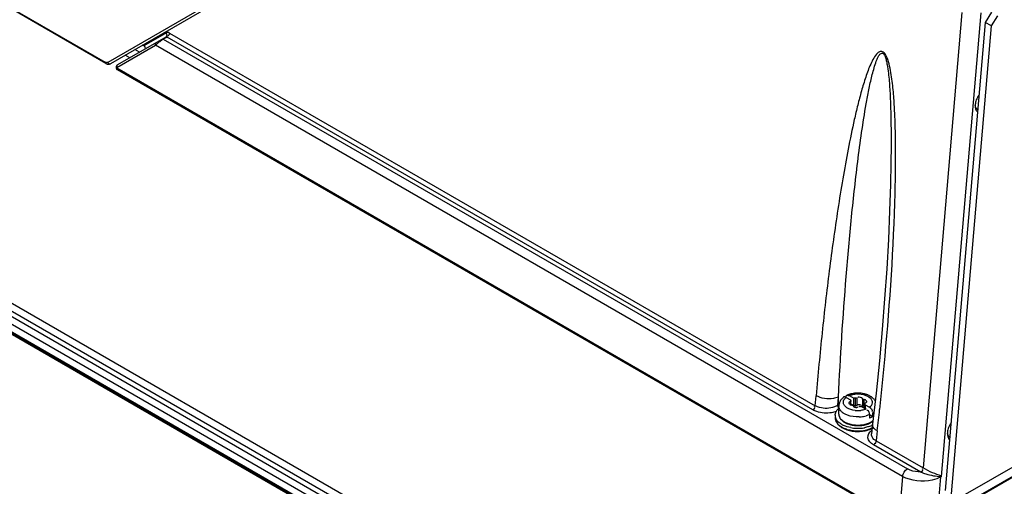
# Model space of a CAD drawing. Header units: inches. Extents: x 0 to 117, y 0 to 83.
# Tile 49 of 75: x 101.37 to 105.66, y 19.51 to 21.54. Entities that reach past the tile are written whole.
import ezdxf

# ---------------------------------------------------------------- set-up
doc = ezdxf.new("R2010")
doc.units = ezdxf.units.IN
doc.header["$LTSCALE"] = 6.431102
doc.header["$MEASUREMENT"] = 0
doc.layers.get('0').update_dxf_attribs({"linetype": 'CONTINUOUS'})

msp = doc.modelspace()

# ---------------------------------------------------------------- linework, layer by layer
at = {"color": 7, "linetype": 'CONTINUOUS'}
for p, q in [((95.9844, 24.6782), (101.7458, 21.3519)), ((101.7478, 21.3464), (95.9864, 24.6726)), ((96.6191, 23.0277), (104.7746, 18.3192)), ((104.7537, 18.2713), (96.5982, 22.9798)), ((104.7621, 18.2905), (96.6066, 22.999)), ((104.7529, 18.2384), (96.5974, 22.9468)), ((96.5983, 22.9147), (104.7538, 18.2062)), ((104.7579, 18.1977), (96.6024, 22.9062)), ((104.7749, 18.1827), (96.6194, 22.8912)), ((103.7897, 22.5253), (101.7561, 21.3512)), ((103.8016, 22.5198), (101.768, 21.3457)), ((109.4731, 21.7256), (105.3651, 19.3538)), ((105.368, 19.3603), (109.476, 21.7321)), ((105.4752, 21.5688), (105.3061, 19.5852)), ((105.3866, 19.5479), (105.5587, 21.5673)), ((105.6032, 21.5699), (105.576, 21.5255)), ((105.576, 21.5255), (105.4022, 19.4876)), ((105.6038, 21.51), (105.576, 21.5255)), ((105.6038, 21.51), (105.631, 21.5544)), ((102.012, 21.4801), (101.9132, 21.4231)), ((102.0118, 21.4753), (102.0106, 21.4762)), ((102.0254, 21.4793), (104.8364, 19.8563)), ((105.4301, 19.4721), (105.6038, 21.51)), ((102.0088, 21.4617), (101.7985, 21.3403)), ((101.9979, 21.4521), (101.9899, 21.447)), ((102.0144, 21.4616), (101.9979, 21.4521)), ((101.9979, 21.4521), (105.2375, 19.5818)), ((104.8257, 19.8385), (102.0144, 21.4616)), ((101.7965, 21.3287), (101.965, 21.426)), ((101.8947, 21.3958), (101.8747, 21.4073)), ((101.9132, 21.4231), (101.9076, 21.4263)), ((105.2167, 19.5487), (101.965, 21.426)), ((101.7482, 21.3508), (101.7458, 21.3519)), ((101.8522, 21.3713), (101.8322, 21.3828)), ((101.7928, 21.3323), (101.7928, 21.3323)), ((101.7955, 21.3272), (105.2008, 19.3612)), ((105.2035, 19.3535), (101.7992, 21.319)), ((105.5325, 21.1626), (105.5325, 21.1609)), ((105.164, 20.8236), (105.164, 20.8202)), ((104.8364, 19.8563), (104.8406, 19.9)), ((104.9345, 19.8578), (104.9375, 19.8941)), ((104.9381, 19.8599), (104.9375, 19.8941)), ((104.9683, 19.8939), (104.9659, 19.8947)), ((104.9709, 19.8926), (104.9683, 19.8939)), ((104.9707, 19.8927), (104.9709, 19.8955)), ((104.9709, 19.8955), (104.9714, 19.8979)), ((104.9709, 19.8926), (104.9899, 19.8816)), ((104.9794, 19.9012), (104.9807, 19.8998)), ((104.9807, 19.8998), (104.9819, 19.8981)), ((104.9848, 19.9006), (105.0038, 19.8896)), ((105.0038, 19.8575), (105.0038, 19.8896)), ((105.017, 19.89), (105.017, 19.8579)), ((105.1015, 19.911), (105.0864, 19.7755)), ((104.9345, 19.8578), (104.9381, 19.8599)), ((104.9391, 19.8198), (104.9391, 19.8552)), ((104.9403, 19.855), (104.941, 19.8557)), ((104.9865, 19.865), (104.988, 19.8648)), ((104.9893, 19.874), (104.9893, 19.8618)), ((104.9899, 19.8816), (104.9899, 19.8768)), ((104.9918, 19.8618), (104.9918, 19.8768)), ((104.9918, 19.8645), (105.0038, 19.8575)), ((105.0054, 19.8513), (105.0076, 19.8503)), ((105.0076, 19.8503), (105.0099, 19.8495)), ((105.0097, 19.8889), (105.0097, 19.8567)), ((105.017, 19.8579), (105.0191, 19.8593)), ((105.0191, 19.8593), (105.0209, 19.8602)), ((105.0327, 19.8595), (105.033, 19.8586)), ((105.0398, 19.8528), (105.0589, 19.8418)), ((105.0422, 19.8861), (105.0422, 19.854)), ((105.0476, 19.883), (105.0476, 19.8509)), ((105.0519, 19.8459), (105.0519, 19.8657)), ((105.0537, 19.8608), (105.0728, 19.8498)), ((105.0537, 19.8608), (105.0537, 19.8448)), ((105.0572, 19.8775), (105.0556, 19.8777)), ((105.0579, 19.8704), (105.0597, 19.872)), ((105.0597, 19.872), (105.0608, 19.8734)), ((105.0589, 19.8418), (105.0519, 19.8393)), ((105.0629, 19.8362), (105.0617, 19.836)), ((105.0729, 19.8176), (105.0729, 19.8016)), ((105.075, 19.8164), (105.0868, 19.8096)), ((105.0841, 19.8319), (105.0832, 19.831)), ((105.0868, 19.8096), (105.0868, 19.8257)), ((104.9501, 19.7945), (104.9547, 19.7902)), ((105.0864, 19.7755), (105.0816, 19.7345)), ((105.1063, 19.7466), (105.1018, 19.7032)), ((105.4117, 19.7366), (105.4117, 19.7338)), ((105.4117, 19.7361), (105.4117, 19.7338)), ((105.296, 19.567), (105.0904, 19.6857)), ((105.1018, 19.7032), (105.3061, 19.5852)), ((105.8926, 19.7024), (105.4583, 19.4517)), ((105.2167, 19.5487), (105.2008, 19.3612)), ((105.368, 19.3603), (105.3838, 19.5463)), ((105.3866, 19.5479), (105.3838, 19.5463)), ((105.3858, 19.5482), (105.3855, 19.5483)), ((105.3866, 19.5479), (105.3863, 19.548))]:
    msp.add_line(p, q, dxfattribs=at)
for points in [[(101.993, 21.4526), (101.9935, 21.4528), (101.9939, 21.453), (101.9945, 21.453), (101.995, 21.453), (101.9956, 21.453), (101.9961, 21.4529), (101.9967, 21.4527), (101.9973, 21.4524), (101.9979, 21.4521)], [(102.0088, 21.4617), (102.0094, 21.462), (102.01, 21.4622), (102.0106, 21.4623), (102.0112, 21.4624), (102.0119, 21.4624), (102.0125, 21.4623)], [(102.0125, 21.4623), (102.0131, 21.4621), (102.0138, 21.4619), (102.0144, 21.4616)], [(101.7478, 21.3464), (101.7484, 21.346), (101.751, 21.3448), (101.7537, 21.3439), (101.7564, 21.3434), (101.759, 21.3432), (101.7616, 21.3434), (101.7641, 21.344)], [(101.7641, 21.344), (101.7664, 21.3449), (101.768, 21.3457)], [(101.7928, 21.3324), (101.7926, 21.3303), (101.7927, 21.3282), (101.7932, 21.326), (101.7942, 21.3239), (101.7955, 21.322), (101.7973, 21.3202), (101.7991, 21.319)], [(101.794, 21.3355), (101.7933, 21.3341), (101.7929, 21.3327), (101.7928, 21.3323)], [(101.7985, 21.3403), (101.7978, 21.3398), (101.7967, 21.339), (101.7956, 21.3379), (101.7947, 21.3368), (101.794, 21.3355)], [(101.7955, 21.3272), (101.7956, 21.3274), (101.7957, 21.3277), (101.7957, 21.3279), (101.7958, 21.328), (101.7959, 21.3282), (101.7961, 21.3284), (101.7962, 21.3285), (101.7964, 21.3286), (101.7965, 21.3287)], [(105.164, 20.8202), (105.1603, 20.7046), (105.1548, 20.5805), (105.1475, 20.4531), (105.1386, 20.3225), (105.1279, 20.1886), (105.1156, 20.0514), (105.1015, 19.911)], [(105.0097, 19.8889), (105.0091, 19.889), (105.0084, 19.8892), (105.0078, 19.8893), (105.0072, 19.8894), (105.0065, 19.8895), (105.0058, 19.8896), (105.0052, 19.8896), (105.0045, 19.8896), (105.0038, 19.8896)], [(105.0171, 19.8901), (105.0165, 19.8896), (105.0158, 19.8893), (105.015, 19.889), (105.0142, 19.8888), (105.0134, 19.8886), (105.0125, 19.8886), (105.0116, 19.8886), (105.0106, 19.8887), (105.0097, 19.8889)], [(105.0422, 19.8861), (105.0421, 19.8868), (105.0419, 19.8874), (105.0416, 19.888), (105.0412, 19.8885), (105.0408, 19.8891), (105.0402, 19.8896), (105.0396, 19.8902), (105.039, 19.8907), (105.0382, 19.8911)], [(104.9874, 19.8618), (104.9882, 19.8613), (104.989, 19.8609), (104.9899, 19.8606), (104.9909, 19.8603), (104.9918, 19.86)], [(104.9918, 19.8768), (104.9918, 19.8767), (104.9917, 19.8762), (104.9915, 19.8757), (104.9911, 19.8752), (104.9906, 19.8748), (104.99, 19.8744), (104.9893, 19.874)], [(104.9899, 19.8816), (104.9899, 19.8812), (104.99, 19.8808), (104.9901, 19.8805), (104.9902, 19.8801), (104.9903, 19.8797), (104.9905, 19.8793), (104.9907, 19.879), (104.991, 19.8786), (104.9912, 19.8782)], [(104.9912, 19.8782), (104.9916, 19.8777), (104.9917, 19.8772), (104.9918, 19.8768)], [(104.9918, 19.86), (104.9928, 19.8598), (104.9939, 19.8596), (104.995, 19.8595), (104.9961, 19.8594)], [(104.9961, 19.8594), (104.997, 19.8593), (104.9978, 19.8592), (104.9986, 19.859), (104.9993, 19.8587), (104.9999, 19.8583), (105.0005, 19.8579), (105.0009, 19.8574), (105.0012, 19.8569), (105.0014, 19.8563)], [(105.0014, 19.8563), (105.0015, 19.8557), (105.0017, 19.8551), (105.002, 19.8545), (105.0024, 19.8539), (105.0029, 19.8534), (105.0034, 19.8528), (105.004, 19.8523), (105.0047, 19.8518), (105.0054, 19.8513)], [(105.0038, 19.8575), (105.0045, 19.8575), (105.0052, 19.8575), (105.0058, 19.8574), (105.0065, 19.8574), (105.0072, 19.8573)], [(105.0072, 19.8573), (105.0078, 19.8572), (105.0084, 19.857), (105.0091, 19.8569), (105.0097, 19.8567)], [(105.0097, 19.8567), (105.0106, 19.8566), (105.0115, 19.8565), (105.0123, 19.8564), (105.0132, 19.8565), (105.0141, 19.8566), (105.0149, 19.8568), (105.0156, 19.8571), (105.0164, 19.8574), (105.017, 19.8579)], [(105.0265, 19.8524), (105.0272, 19.8528), (105.0279, 19.8532), (105.0286, 19.8535), (105.0294, 19.8537), (105.0303, 19.8538), (105.0312, 19.8539), (105.0321, 19.8539), (105.033, 19.8538), (105.034, 19.8536)], [(105.034, 19.8536), (105.0346, 19.8534), (105.0352, 19.8533), (105.0358, 19.8532), (105.0365, 19.8531), (105.0371, 19.853), (105.0378, 19.8529), (105.0385, 19.8529), (105.0391, 19.8528), (105.0398, 19.8528)], [(105.0382, 19.859), (105.039, 19.8585), (105.0396, 19.858), (105.0402, 19.8575), (105.0408, 19.857), (105.0412, 19.8564), (105.0416, 19.8558), (105.0419, 19.8552), (105.0421, 19.8546), (105.0423, 19.854)], [(105.0476, 19.883), (105.0467, 19.8831), (105.0458, 19.8833), (105.0451, 19.8835), (105.0444, 19.8838), (105.0437, 19.8842), (105.0432, 19.8846), (105.0427, 19.885), (105.0424, 19.8856), (105.0422, 19.8861)], [(105.0563, 19.8807), (105.0555, 19.8811), (105.0546, 19.8815), (105.0537, 19.8819), (105.0528, 19.8822), (105.0518, 19.8824), (105.0508, 19.8826), (105.0498, 19.8828), (105.0487, 19.8829), (105.0476, 19.883)], [(105.0476, 19.8509), (105.0487, 19.8508), (105.0498, 19.8507), (105.0508, 19.8505), (105.0518, 19.8503), (105.0519, 19.8503)], [(105.0519, 19.8657), (105.0519, 19.8657), (105.0519, 19.8662), (105.0521, 19.8668), (105.0525, 19.8672), (105.053, 19.8677), (105.0536, 19.8681), (105.0544, 19.8685)], [(105.0524, 19.8642), (105.0521, 19.8647), (105.0519, 19.8652), (105.0519, 19.8657)], [(105.0537, 19.8608), (105.0537, 19.8612), (105.0537, 19.8616), (105.0536, 19.862), (105.0535, 19.8624), (105.0533, 19.8628), (105.0531, 19.8631), (105.0529, 19.8635), (105.0527, 19.8639), (105.0524, 19.8642)], [(105.3839, 19.5485), (105.3838, 19.5481), (105.3838, 19.5478), (105.3838, 19.5475), (105.3838, 19.5473), (105.3838, 19.5471), (105.3838, 19.5469), (105.3838, 19.5467), (105.3838, 19.5465), (105.3838, 19.5463)], [(105.3852, 19.5483), (105.3849, 19.5485), (105.3847, 19.5486), (105.3844, 19.5488), (105.3842, 19.5491)]]:
    msp.add_lwpolyline(points, dxfattribs=at)
for centre, radius, start, end in [((102.0921, 21.2989), 0.1799, 124.6128, 130.3994), ((102.0337, 21.3613), 0.0944, 134.6767, 136.7368), ((105.6283, 21.1537), 0.0969, 145.9385, 159.275), ((105.5942, 21.1616), 0.0617, 174.4026, 179.0127), ((104.995, 19.8457), 0.0589, 131.3648, 136.8106), ((104.9993, 19.8408), 0.0654, 126.6764, 131.3701), ((105.0136, 19.8159), 0.0942, 110.2112, 113.9084), ((105.0159, 19.8098), 0.1007, 108.771, 110.2368), ((105.0177, 19.8042), 0.1065, 105.3981, 108.7541), ((105.0192, 19.799), 0.112, 103.7037, 105.4133), ((105.0205, 19.7936), 0.1175, 98.9317, 103.6831), ((105.0215, 19.7873), 0.1239, 94.3759, 98.9305), ((105.0216, 19.8018), 0.1058, 92.7505, 97.296), ((105.0218, 19.7835), 0.1277, 85.506, 94.3864), ((105.0246, 19.7993), 0.1116, 74.3881, 76.1314), ((105.0262, 19.8048), 0.1059, 71.029, 74.4033), ((105.0287, 19.8121), 0.0982, 68.0764, 71.0256), ((105.0312, 19.8184), 0.0914, 65.2874, 68.0737), ((105.0337, 19.8239), 0.0853, 62.3785, 65.2879), ((105.0366, 19.8293), 0.0792, 58.8161, 62.3851), ((104.98, 19.8552), 0.0408, 173.6382, 179.9985), ((104.9666, 19.8552), 0.0275, 179.9845, 185.925), ((104.9808, 19.855), 0.0417, 160.7629, 173.6007), ((105.002, 19.8892), 0.0502, 232.1957, 236.6163), ((105.0304, 19.8383), 0.0238, 107.9642, 113.5326), ((104.9563, 19.815), 0.0329, 180.0106, 188.4932), ((104.9602, 19.8037), 0.0368, 180.0167, 188.1274), ((104.9564, 19.8037), 0.033, 179.9649, 188.9099), ((104.9707, 19.8198), 0.0316, 180.0151, 188.0362), ((104.9719, 19.82), 0.0328, 188.0478, 195.9404), ((104.9738, 19.8205), 0.0348, 195.9487, 203.6335), ((104.9767, 19.8218), 0.0379, 203.6556, 211.0078), ((105.0218, 19.9431), 0.1083, 263.8306, 272.7924), ((105.022, 19.9407), 0.1058, 272.7505, 277.296), ((105.0219, 19.9489), 0.1414, 272.178, 276.1753), ((105.0227, 19.9415), 0.134, 276.1642, 280.3219), ((105.0246, 19.9315), 0.1238, 280.3129, 285.8332), ((105.0515, 19.8738), 0.0597, 306.2582, 311.0335), ((105.0549, 19.8699), 0.0545, 311.0673, 313.6232), ((88.7191, 21.6682), 16.4994, 353.31192, 353.63786), ((104.9699, 19.8212), 0.048, 212.5749, 218.9071), ((104.9841, 19.8195), 0.066, 224.3406, 230.0654), ((104.9902, 19.8267), 0.0754, 230.0405, 234.4735), ((104.9808, 19.8242), 0.0427, 211.0114, 217.869), ((104.994, 19.8319), 0.0818, 234.4372, 236.1461), ((104.985, 19.8275), 0.048, 217.8515, 223.4235), ((104.9964, 19.8355), 0.0861, 236.1502, 238.3254), ((104.9964, 19.84), 0.0883, 237.5598, 240.0127), ((104.9987, 19.8392), 0.0905, 238.3214, 240.0066), ((104.9998, 19.8572), 0.0951, 240.0192, 242.4871), ((104.9987, 19.844), 0.0929, 240.0057, 241.2965), ((105.0035, 19.853), 0.1031, 241.351, 245.8006), ((104.9959, 19.8393), 0.0641, 229.9588, 235.2158), ((105.0039, 19.8651), 0.104, 242.4892, 245.1098), ((104.9998, 19.8447), 0.0708, 235.1685, 237.4956), ((105.0023, 19.8486), 0.0754, 237.4976, 240.0139), ((105.0024, 19.8536), 0.078, 240.0084, 241.5831), ((105.007, 19.8623), 0.0879, 241.6477, 246.5066), ((105.0133, 19.8769), 0.1038, 246.5178, 252.0542), ((105.0137, 19.8723), 0.1016, 246.3459, 251.8411), ((105.0175, 19.8899), 0.1174, 252.0282, 257.0815), ((105.0177, 19.8844), 0.1144, 251.819, 256.8848), ((105.0208, 19.9181), 0.1599, 259.3413, 263.4343), ((105.0201, 19.901), 0.1288, 257.0879, 261.7635), ((105.0202, 19.895), 0.1253, 256.8898, 261.6458), ((105.0215, 19.9108), 0.1387, 261.748, 266.1239), ((105.0215, 19.9041), 0.1346, 261.6315, 266.1414), ((105.0218, 19.9143), 0.1422, 266.1109, 274.7483), ((105.0218, 19.9074), 0.1379, 266.1284, 274.9976), ((105.0271, 19.8807), 0.1106, 284.2738, 289.4677), ((105.0316, 19.8681), 0.0972, 289.4504, 295.1315), ((105.0316, 19.8842), 0.1248, 287.4243, 292.1366), ((105.0369, 19.8617), 0.0872, 294.2285, 298.3196), ((105.0409, 19.8542), 0.0787, 298.3545, 300.3982), ((105.0378, 19.869), 0.1084, 292.1374, 297.314), ((105.5116, 19.7263), 0.1011, 145.9365, 159.2716), ((105.0104, 19.8683), 0.1199, 245.8098, 250.8291), ((105.012, 19.8668), 0.1212, 246.3245, 251.8015), ((105.0153, 19.8825), 0.1349, 250.81, 255.4059), ((105.0187, 19.8954), 0.1482, 255.41, 259.6612), ((105.0209, 19.9073), 0.1603, 259.6496, 263.6212), ((105.0215, 19.9052), 0.1608, 261.5634, 266.0622), ((105.0216, 19.9249), 0.1668, 263.4237, 267.3387), ((105.0216, 19.9139), 0.1669, 263.6118, 267.4827), ((105.0218, 19.9093), 0.1649, 266.0465, 274.8889), ((105.0218, 19.928), 0.1699, 267.3406, 275.0193), ((105.0218, 19.9167), 0.1698, 267.4844, 275.1407), ((105.0223, 19.9045), 0.16, 274.8717, 279.3714), ((105.0225, 19.9209), 0.1628, 275.0093, 278.9425), ((105.0234, 19.9145), 0.1563, 278.9642, 279.8845), ((105.0243, 19.8922), 0.1476, 279.3517, 284.1259), ((105.0284, 19.8762), 0.1311, 284.1017, 290.3284), ((105.0329, 19.8638), 0.1179, 290.3857, 293.0079), ((105.0356, 19.8573), 0.1109, 293.0145, 294.9653), ((105.4765, 19.7345), 0.0649, 174.4072, 178.5679)]:
    msp.add_arc(centre, radius, start, end, dxfattribs=at)
msp.add_ellipse((101.9006, 21.4174), major_axis=(0.02, -0.0046), ratio=0.48328, start_param=-0.271048, end_param=1.005971, dxfattribs=at)
for points, knots in [([(102.0131, 21.4657), (102.014, 21.4671), (102.0154, 21.4707), (102.0132, 21.4741), (102.0118, 21.4753)], [0, 0, 0, 0, 0.466111, 1, 1, 1, 1]), ([(102.0254, 21.4793), (102.0233, 21.4805), (102.0194, 21.4836), (102.0145, 21.4803), (102.014, 21.4785)], [0, 0, 0, 0, 0.54807, 1, 1, 1, 1]), ([(101.965, 21.426), (101.964, 21.428), (101.9635, 21.4323), (101.9654, 21.4366), (101.967, 21.4376)], [0, 0, 0, 0, 0.540814, 1, 1, 1, 1]), ([(101.9755, 21.4359), (101.9741, 21.4347), (101.9713, 21.4322), (101.9686, 21.4297), (101.9674, 21.4285)], [0, 0, 0, 0, 0.524621, 1, 1, 1, 1]), ([(102.0088, 21.4617), (102.0096, 21.4622), (102.0112, 21.4634), (102.0125, 21.4649), (102.0131, 21.4657)], [0, 0, 0, 0, 0.477535, 1, 1, 1, 1]), ([(105.1841, 20.7809), (105.1853, 20.8284), (105.1869, 20.9238), (105.186, 21.0436), (105.1825, 21.1404), (105.1778, 21.214), (105.1713, 21.276), (105.1627, 21.326), (105.155, 21.3577), (105.145, 21.3813), (105.1353, 21.397), (105.1185, 21.4005), (105.1033, 21.3889), (105.0903, 21.3697), (105.0729, 21.3345), (105.0554, 21.2865), (105.0373, 21.2266), (105.0212, 21.1649), (105.0014, 21.0807), (104.9794, 20.9736), (104.9559, 20.8435), (104.9274, 20.6672), (104.8965, 20.444), (104.8652, 20.1733), (104.8483, 19.9914), (104.8406, 19.9)], [0, 0, 0, 0, 0.065525, 0.131766, 0.165269, 0.199148, 0.233608, 0.251194, 0.26916, 0.278293, 0.286899, 0.293294, 0.299196, 0.311846, 0.325294, 0.35334, 0.382229, 0.411619, 0.441353, 0.501548, 0.562445, 0.623868, 0.747936, 0.873347, 1, 1, 1, 1]), ([(104.9375, 19.8941), (104.946, 20.0692), (104.9626, 20.3308), (104.9897, 20.6349), (105.0078, 20.8068), (105.023, 20.9345), (105.0402, 21.0609), (105.0569, 21.165), (105.0727, 21.2467), (105.0839, 21.2966), (105.0948, 21.3352), (105.1024, 21.3583), (105.1105, 21.3754), (105.1163, 21.3869), (105.132, 21.396), (105.1416, 21.3761), (105.1459, 21.3595), (105.1512, 21.3349), (105.1552, 21.3052), (105.1586, 21.2695), (105.1619, 21.2228), (105.1645, 21.1648), (105.1676, 21.0279), (105.1662, 20.9142), (105.164, 20.8236)], [0, 0, 0, 0, 0.251101, 0.37547, 0.43726, 0.498703, 0.559681, 0.619959, 0.649677, 0.678899, 0.693196, 0.707095, 0.713779, 0.720093, 0.725892, 0.734745, 0.743794, 0.752675, 0.770026, 0.787063, 0.803905, 0.837205, 0.87016, 1, 1, 1, 1]), ([(101.7481, 21.3468), (101.7473, 21.3473), (101.7459, 21.3488), (101.7457, 21.3509), (101.7458, 21.3519)], [0, 0, 0, 0, 0.468829, 1, 1, 1, 1]), ([(101.7561, 21.3512), (101.755, 21.3505), (101.7523, 21.3498), (101.7496, 21.3503), (101.7482, 21.3508)], [0, 0, 0, 0, 0.475527, 1, 1, 1, 1]), ([(101.7932, 21.3322), (101.793, 21.3313), (101.7934, 21.3293), (101.7947, 21.3278), (101.7955, 21.3272)], [0, 0, 0, 0, 0.463735, 1, 1, 1, 1]), ([(101.7958, 21.3361), (101.7955, 21.3349), (101.7953, 21.3324), (101.796, 21.3299), (101.7965, 21.3287)], [0, 0, 0, 0, 0.498413, 1, 1, 1, 1]), ([(101.7985, 21.3403), (101.7978, 21.3399), (101.7967, 21.3386), (101.7961, 21.337), (101.7958, 21.3361)], [0, 0, 0, 0, 0.465367, 1, 1, 1, 1]), ([(101.7986, 21.3184), (101.7976, 21.3188), (101.7954, 21.3213), (101.7975, 21.3241), (101.7986, 21.3254)], [0, 0, 0, 0, 0.380232, 1, 1, 1, 1]), ([(105.5325, 21.1609), (105.5325, 21.1589), (105.5328, 21.1549), (105.5336, 21.1511), (105.5341, 21.1492)], [0, 0, 0, 0, 0.516651, 1, 1, 1, 1]), ([(105.117, 19.8398), (105.1255, 19.917), (105.1566, 20.23), (105.1779, 20.5441), (105.1841, 20.7809)], [0, 0, 0, 0, 0.246808, 1, 1, 1, 1]), ([(104.9375, 19.8941), (104.9305, 19.891), (104.8983, 19.8833), (104.8626, 19.8878), (104.8405, 19.9001)], [0, 0, 0, 0, 0.232814, 1, 1, 1, 1]), ([(104.9614, 19.895), (104.9611, 19.895), (104.9604, 19.8947), (104.9598, 19.8944), (104.9596, 19.8941)], [0, 0, 0, 0, 0.517603, 1, 1, 1, 1]), ([(104.9659, 19.8947), (104.9651, 19.8949), (104.9636, 19.8952), (104.9621, 19.8952), (104.9614, 19.895)], [0, 0, 0, 0, 0.533689, 1, 1, 1, 1]), ([(104.9662, 19.8883), (104.9669, 19.889), (104.9684, 19.8905), (104.97, 19.8919), (104.9709, 19.8926)], [0, 0, 0, 0, 0.490603, 1, 1, 1, 1]), ([(104.9714, 19.8979), (104.9716, 19.8987), (104.9721, 19.9001), (104.9729, 19.9014), (104.9734, 19.9019)], [0, 0, 0, 0, 0.533196, 1, 1, 1, 1]), ([(104.9734, 19.9019), (104.9736, 19.9022), (104.9741, 19.9026), (104.9746, 19.9029), (104.9749, 19.903)], [0, 0, 0, 0, 0.516596, 1, 1, 1, 1]), ([(104.9749, 19.903), (104.9756, 19.9032), (104.9774, 19.9031), (104.9787, 19.9019), (104.9794, 19.9012)], [0, 0, 0, 0, 0.407964, 1, 1, 1, 1]), ([(104.9848, 19.9006), (104.986, 19.9012), (104.9885, 19.9021), (104.991, 19.903), (104.9923, 19.9034)], [0, 0, 0, 0, 0.492626, 1, 1, 1, 1]), ([(105.0567, 19.9015), (105.0656, 19.8981), (105.0819, 19.8897), (105.0859, 19.8701), (105.0833, 19.8634)], [0, 0, 0, 0, 0.57117, 1, 1, 1, 1]), ([(104.92, 19.851), (104.8997, 19.8436), (104.869, 19.8425), (104.8425, 19.8528), (104.8368, 19.8562)], [0, 0, 0, 0, 0.766898, 1, 1, 1, 1]), ([(104.9345, 19.8578), (104.9345, 19.8567), (104.9348, 19.8543), (104.9353, 19.852), (104.9357, 19.8508)], [0, 0, 0, 0, 0.463875, 1, 1, 1, 1]), ([(104.9357, 19.8508), (104.936, 19.8495), (104.9369, 19.8473), (104.9382, 19.8453), (104.939, 19.8445)], [0, 0, 0, 0, 0.532658, 1, 1, 1, 1]), ([(104.9457, 19.8776), (104.9448, 19.8762), (104.9432, 19.8733), (104.942, 19.8703), (104.9415, 19.8688)], [0, 0, 0, 0, 0.501499, 1, 1, 1, 1]), ([(104.9521, 19.8859), (104.9509, 19.8846), (104.9486, 19.882), (104.9466, 19.8791), (104.9457, 19.8776)], [0, 0, 0, 0, 0.501924, 1, 1, 1, 1]), ([(104.9599, 19.8645), (104.9594, 19.8661), (104.9587, 19.8693), (104.9588, 19.8727), (104.959, 19.8743)], [0, 0, 0, 0, 0.503272, 1, 1, 1, 1]), ([(104.9652, 19.8553), (104.964, 19.8567), (104.9619, 19.8596), (104.9604, 19.8629), (104.9599, 19.8645)], [0, 0, 0, 0, 0.51655, 1, 1, 1, 1]), ([(104.9712, 19.8496), (104.9701, 19.8504), (104.968, 19.8522), (104.9661, 19.8543), (104.9652, 19.8553)], [0, 0, 0, 0, 0.513352, 1, 1, 1, 1]), ([(104.9828, 19.8691), (104.9826, 19.8688), (104.9824, 19.8682), (104.9824, 19.8676), (104.9824, 19.8674)], [0, 0, 0, 0, 0.531755, 1, 1, 1, 1]), ([(104.9824, 19.8674), (104.9825, 19.8668), (104.9838, 19.8654), (104.9854, 19.8651), (104.9865, 19.865)], [0, 0, 0, 0, 0.365198, 1, 1, 1, 1]), ([(104.9858, 19.8721), (104.9851, 19.8716), (104.984, 19.8707), (104.9831, 19.8696), (104.9828, 19.8691)], [0, 0, 0, 0, 0.537532, 1, 1, 1, 1]), ([(104.9893, 19.874), (104.9887, 19.8737), (104.9874, 19.8732), (104.9863, 19.8725), (104.9858, 19.8721)], [0, 0, 0, 0, 0.490994, 1, 1, 1, 1]), ([(105.0099, 19.8495), (105.0125, 19.8488), (105.0166, 19.847), (105.0215, 19.8505), (105.0213, 19.8522)], [0, 0, 0, 0, 0.606018, 1, 1, 1, 1]), ([(105.0231, 19.861), (105.0249, 19.8616), (105.0283, 19.8625), (105.0321, 19.8609), (105.0327, 19.8595)], [0, 0, 0, 0, 0.56594, 1, 1, 1, 1]), ([(105.0544, 19.8685), (105.055, 19.8687), (105.0562, 19.8693), (105.0573, 19.87), (105.0579, 19.8704)], [0, 0, 0, 0, 0.490994, 1, 1, 1, 1]), ([(105.0612, 19.8751), (105.0611, 19.8757), (105.0599, 19.8771), (105.0582, 19.8773), (105.0572, 19.8775)], [0, 0, 0, 0, 0.365197, 1, 1, 1, 1]), ([(105.0608, 19.8734), (105.061, 19.8737), (105.0612, 19.8742), (105.0613, 19.8748), (105.0612, 19.8751)], [0, 0, 0, 0, 0.531755, 1, 1, 1, 1]), ([(105.0775, 19.8542), (105.0768, 19.8534), (105.0753, 19.8519), (105.0736, 19.8505), (105.0728, 19.8498)], [0, 0, 0, 0, 0.490603, 1, 1, 1, 1]), ([(105.0728, 19.8498), (105.0736, 19.8494), (105.0753, 19.8482), (105.0769, 19.8469), (105.0777, 19.8462)], [0, 0, 0, 0, 0.464184, 1, 1, 1, 1]), ([(105.0833, 19.8634), (105.0827, 19.8617), (105.081, 19.8585), (105.0787, 19.8556), (105.0775, 19.8542)], [0, 0, 0, 0, 0.482887, 1, 1, 1, 1]), ([(105.0979, 19.8777), (105.0969, 19.8793), (105.0947, 19.8825), (105.0921, 19.8854), (105.0908, 19.8868)], [0, 0, 0, 0, 0.49638, 1, 1, 1, 1]), ([(104.9075, 19.826), (104.8863, 19.8227), (104.857, 19.8243), (104.8313, 19.8353), (104.8257, 19.8385)], [0, 0, 0, 0, 0.770773, 1, 1, 1, 1]), ([(104.9234, 19.8149), (104.9234, 19.8163), (104.9236, 19.8191), (104.9241, 19.8218), (104.9244, 19.8231)], [0, 0, 0, 0, 0.497439, 1, 1, 1, 1]), ([(104.9254, 19.8036), (104.925, 19.8047), (104.9244, 19.8068), (104.9239, 19.809), (104.9238, 19.8101)], [0, 0, 0, 0, 0.503937, 1, 1, 1, 1]), ([(104.9295, 19.7953), (104.9286, 19.7967), (104.9271, 19.7993), (104.9259, 19.8022), (104.9254, 19.8036)], [0, 0, 0, 0, 0.508706, 1, 1, 1, 1]), ([(104.9391, 19.8198), (104.9391, 19.8187), (104.9393, 19.8166), (104.9396, 19.8145), (104.9399, 19.8134)], [0, 0, 0, 0, 0.497767, 1, 1, 1, 1]), ([(104.9399, 19.8134), (104.9401, 19.8124), (104.9407, 19.8103), (104.9416, 19.8083), (104.942, 19.8073)], [0, 0, 0, 0, 0.494099, 1, 1, 1, 1]), ([(104.9634, 19.8214), (104.9622, 19.8221), (104.9599, 19.8234), (104.9578, 19.825), (104.9567, 19.8257)], [0, 0, 0, 0, 0.507556, 1, 1, 1, 1]), ([(105.0273, 19.8075), (105.0103, 19.8069), (104.9878, 19.8098), (104.9677, 19.8189), (104.9634, 19.8214)], [0, 0, 0, 0, 0.771223, 1, 1, 1, 1]), ([(105.0683, 19.8334), (105.0676, 19.8342), (105.0661, 19.8358), (105.0639, 19.8363), (105.0629, 19.8362)], [0, 0, 0, 0, 0.524003, 1, 1, 1, 1]), ([(105.0714, 19.8267), (105.0711, 19.8279), (105.0702, 19.8302), (105.069, 19.8324), (105.0683, 19.8334)], [0, 0, 0, 0, 0.520821, 1, 1, 1, 1]), ([(105.0729, 19.8176), (105.0729, 19.819), (105.0726, 19.8221), (105.0719, 19.8251), (105.0714, 19.8267)], [0, 0, 0, 0, 0.462602, 1, 1, 1, 1]), ([(104.9238, 19.7985), (104.924, 19.7968), (104.9248, 19.7932), (104.926, 19.7898), (104.9268, 19.7882)], [0, 0, 0, 0, 0.496167, 1, 1, 1, 1]), ([(104.9379, 19.7853), (104.9369, 19.7862), (104.9351, 19.7881), (104.9334, 19.79), (104.9325, 19.791)], [0, 0, 0, 0, 0.508303, 1, 1, 1, 1]), ([(104.9444, 19.7799), (104.9433, 19.7807), (104.941, 19.7825), (104.9389, 19.7844), (104.9379, 19.7853)], [0, 0, 0, 0, 0.507923, 1, 1, 1, 1]), ([(104.9522, 19.7748), (104.9509, 19.7756), (104.9482, 19.7772), (104.9456, 19.779), (104.9444, 19.7799)], [0, 0, 0, 0, 0.507334, 1, 1, 1, 1]), ([(104.9503, 19.7959), (104.9512, 19.795), (104.9531, 19.7932), (104.9552, 19.7915), (104.9563, 19.7907)], [0, 0, 0, 0, 0.491143, 1, 1, 1, 1]), ([(104.9534, 19.7608), (104.955, 19.7599), (104.9583, 19.7582), (104.9616, 19.7566), (104.9633, 19.7559)], [0, 0, 0, 0, 0.492271, 1, 1, 1, 1]), ([(104.9563, 19.7907), (104.9574, 19.7899), (104.9597, 19.7883), (104.9621, 19.7868), (104.9634, 19.786)], [0, 0, 0, 0, 0.492053, 1, 1, 1, 1]), ([(104.9646, 19.7833), (104.9659, 19.7826), (104.9686, 19.7811), (104.9714, 19.7798), (104.9729, 19.7792)], [0, 0, 0, 0, 0.492394, 1, 1, 1, 1]), ([(105.0728, 19.7801), (105.0743, 19.7808), (105.077, 19.7821), (105.0796, 19.7837), (105.0809, 19.7845)], [0, 0, 0, 0, 0.506712, 1, 1, 1, 1]), ([(105.0808, 19.7863), (105.0821, 19.7871), (105.0846, 19.7887), (105.087, 19.7904), (105.0882, 19.7913)], [0, 0, 0, 0, 0.50923, 1, 1, 1, 1]), ([(105.0809, 19.7845), (105.0822, 19.7852), (105.0845, 19.7868), (105.0868, 19.7885), (105.0879, 19.7894)], [0, 0, 0, 0, 0.507152, 1, 1, 1, 1]), ([(105.0904, 19.6857), (105.0789, 19.6923), (105.0558, 19.715), (105.0734, 19.7424), (105.0832, 19.7499)], [0, 0, 0, 0, 0.516607, 1, 1, 1, 1]), ([(105.1014, 19.7034), (105.0982, 19.7052), (105.0877, 19.7122), (105.0805, 19.7255), (105.0816, 19.7344)], [0, 0, 0, 0, 0.295974, 1, 1, 1, 1]), ([(105.1065, 19.7465), (105.1048, 19.7475), (105.1017, 19.7495), (105.0988, 19.7518), (105.0974, 19.753)], [0, 0, 0, 0, 0.514978, 1, 1, 1, 1]), ([(105.3838, 19.5463), (105.3719, 19.5399), (105.3177, 19.5219), (105.2543, 19.5272), (105.2167, 19.5487)], [0, 0, 0, 0, 0.238672, 1, 1, 1, 1]), ([(105.296, 19.567), (105.2804, 19.5674), (105.2599, 19.5708), (105.2415, 19.5795), (105.2375, 19.5818)], [0, 0, 0, 0, 0.770572, 1, 1, 1, 1]), ([(105.296, 19.567), (105.3035, 19.5643), (105.3317, 19.5544), (105.3617, 19.549), (105.3837, 19.5482)], [0, 0, 0, 0, 0.263785, 1, 1, 1, 1]), ([(105.3842, 19.5491), (105.3731, 19.5563), (105.3444, 19.5629), (105.3196, 19.5777), (105.3061, 19.5852)], [0, 0, 0, 0, 0.46167, 1, 1, 1, 1])]:
    msp.add_open_spline(points, degree=3, knots=knots, dxfattribs=at)
for points in [[(102.0254, 21.4793), (102.0249, 21.4739), (102.0216, 21.4642), (102.0165, 21.4659)], [(101.7561, 21.3512), (101.758, 21.3473), (101.7642, 21.3435), (101.768, 21.3457)], [(105.5377, 21.188), (105.5352, 21.1815), (105.5334, 21.1745), (105.5328, 21.1676)], [(105.5427, 21.1467), (105.5373, 21.15), (105.5341, 21.1568), (105.5331, 21.1631)], [(105.5341, 21.1492), (105.5356, 21.1441), (105.5385, 21.139), (105.5427, 21.1357)], [(104.9923, 19.9034), (104.9975, 19.9049), (105.0028, 19.906), (105.0082, 19.9067)], [(105.0165, 19.9075), (105.03, 19.9081), (105.044, 19.9064), (105.0567, 19.9015)], [(105.0382, 19.8911), (105.0336, 19.8938), (105.0218, 19.8955), (105.0223, 19.8902)], [(105.0513, 19.9077), (105.0449, 19.9093), (105.0384, 19.9103), (105.0318, 19.9108)], [(105.0908, 19.8868), (105.0869, 19.8908), (105.0824, 19.8942), (105.0776, 19.8971)], [(104.8257, 19.8385), (104.8304, 19.8412), (104.8372, 19.8482), (104.8339, 19.8525)], [(104.9345, 19.8578), (104.9299, 19.855), (104.9251, 19.8528), (104.92, 19.851)], [(104.9464, 19.8356), (104.9427, 19.8404), (104.9399, 19.8463), (104.9393, 19.8523)], [(104.959, 19.8743), (104.9598, 19.8794), (104.9626, 19.8844), (104.9662, 19.8883)], [(105.0102, 19.8355), (104.9977, 19.8368), (104.9849, 19.8404), (104.9744, 19.8473)], [(104.9277, 19.8308), (104.9211, 19.8286), (104.9143, 19.827), (104.9075, 19.826)], [(104.9244, 19.8231), (104.9255, 19.8276), (104.9276, 19.8319), (104.9302, 19.8357)], [(104.9302, 19.8357), (104.9327, 19.8394), (104.9357, 19.8427), (104.939, 19.8457)], [(104.942, 19.8073), (104.944, 19.8031), (104.9469, 19.7992), (104.9503, 19.7959)], [(104.9567, 19.8257), (104.9529, 19.8285), (104.9493, 19.8318), (104.9464, 19.8356)], [(105.0519, 19.8393), (105.0466, 19.8376), (105.041, 19.8364), (105.0355, 19.8357)], [(105.0729, 19.8176), (105.0682, 19.8155), (105.0633, 19.8138), (105.0583, 19.8123)], [(105.0868, 19.8096), (105.0825, 19.8064), (105.0777, 19.8034), (105.0725, 19.8022)], [(105.0777, 19.8462), (105.0816, 19.8427), (105.0871, 19.8361), (105.0841, 19.8319)], [(104.9238, 19.7986), (104.9245, 19.7941), (104.9262, 19.7897), (104.9285, 19.7857)], [(104.9268, 19.7882), (104.9292, 19.7827), (104.9328, 19.7777), (104.937, 19.7734)], [(104.9285, 19.7857), (104.931, 19.7813), (104.9344, 19.7773), (104.9381, 19.7738)], [(104.9381, 19.7738), (104.9414, 19.7707), (104.9451, 19.768), (104.949, 19.7655)], [(104.9912, 19.761), (104.9805, 19.763), (104.97, 19.7661), (104.9601, 19.7707)], [(105.0336, 19.7726), (105.047, 19.7737), (105.0605, 19.7767), (105.0727, 19.7822)], [(105.0338, 19.7701), (105.0407, 19.7707), (105.0476, 19.7718), (105.0543, 19.7735)], [(105.069, 19.7651), (105.0628, 19.7632), (105.0566, 19.7617), (105.0502, 19.7606)], [(105.074, 19.7555), (105.0782, 19.7571), (105.0824, 19.7589), (105.0865, 19.7609)], [(105.0974, 19.753), (105.0912, 19.7585), (105.0854, 19.7672), (105.0864, 19.7755)], [(105.4171, 19.7621), (105.4145, 19.7553), (105.4127, 19.7481), (105.412, 19.7408)], [(104.9741, 19.7517), (104.9818, 19.7492), (104.9898, 19.7474), (104.9979, 19.7462)], [(105.037, 19.7476), (105.0496, 19.7487), (105.0621, 19.7513), (105.074, 19.7555)], [(105.4117, 19.7338), (105.4117, 19.7297), (105.4122, 19.7256), (105.4134, 19.7217)], [(105.4223, 19.7186), (105.4166, 19.7221), (105.4133, 19.7295), (105.4123, 19.7361)], [(105.4134, 19.7217), (105.4148, 19.7168), (105.4173, 19.712), (105.4211, 19.7086)], [(105.1014, 19.7034), (105.1009, 19.698), (105.0976, 19.6883), (105.0925, 19.69)], [(105.2167, 19.5487), (105.218, 19.5616), (105.2262, 19.5753), (105.2375, 19.5818)], [(105.296, 19.567), (105.3007, 19.5697), (105.3067, 19.5768), (105.3037, 19.5812)]]:
    msp.add_open_spline(points, degree=3, dxfattribs=at)

doc.saveas('drawing.dxf')
